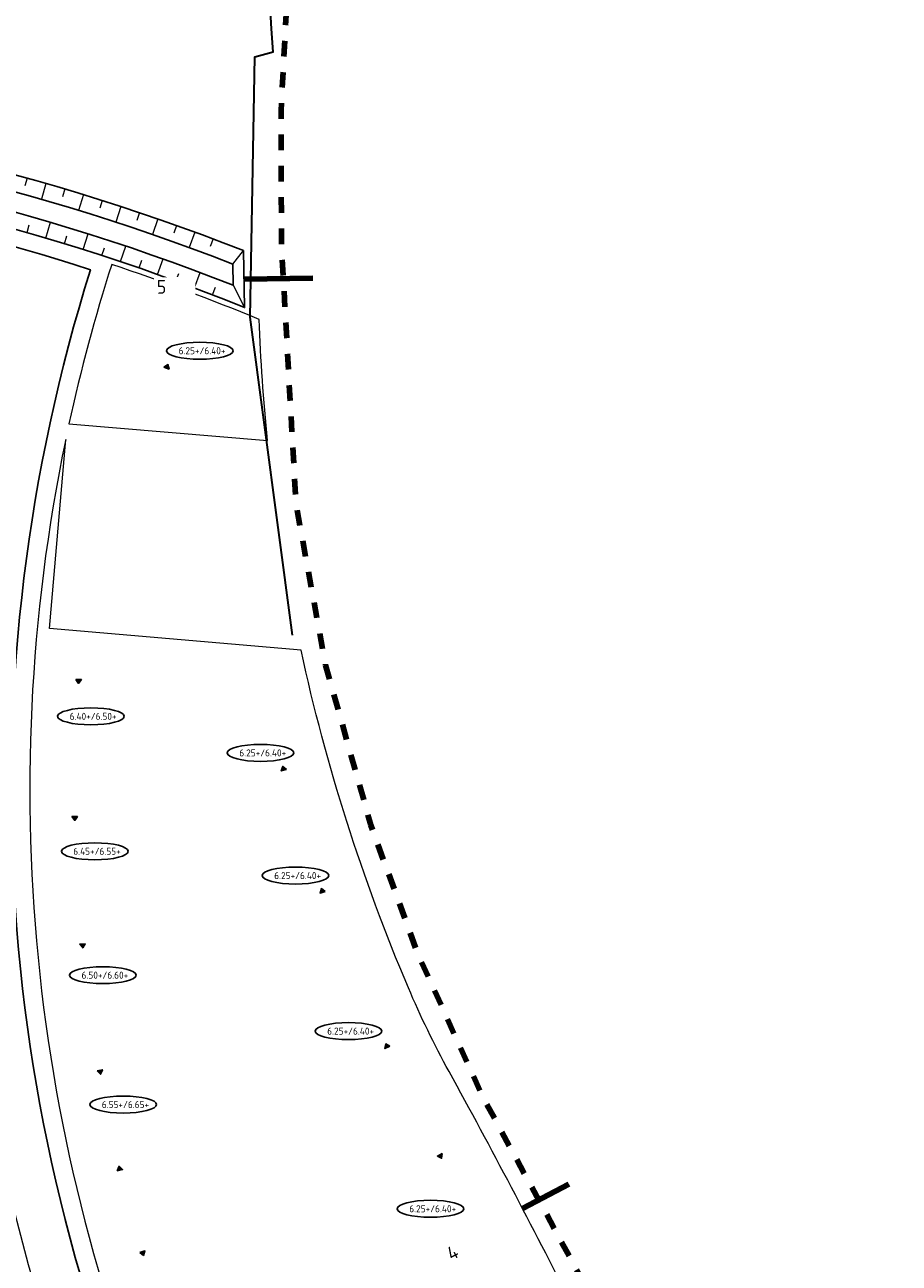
# Model space of a CAD drawing. Extents: x 168028 to 170416, y 448671 to 449636.
# Tile 11 of 32: x 168632 to 168743, y 448855 to 449013. Entities that reach past the tile are written whole.
import ezdxf
from ezdxf.enums import TextEntityAlignment as Align
from ezdxf.lldxf.tags import DXFTag

# ---------------------------------------------------------------- set-up
doc = ezdxf.new("R2010")
doc.units = 0
doc.linetypes.add('XX-FASEGRENS', pattern=[4, 2, -2])
doc.layers.get('0').update_dxf_attribs({"lineweight": 0})
for name, color, linetype, lineweight, true_color in [('B-OI-RI-DRUK-G', 6, 'RI-PERS', 18, 0xff00ff), ('N-OI-GW-PROEFSLEUF-G', 1, 'Continuous', 140, 0xff0000), ('N01-WE-KG-KADASTRAAL-O', 150, 'Continuous', 18, 0x007fff), ('RD_ROUTE', 6, 'RI-PERS', 35, 0xff00ff), ('X-XX-AL-FASEGRENS-G', 7, 'XX-FASEGRENS', 100, 0x0d33f2)]:
    doc.layers.add(name, color=color, linetype=linetype, lineweight=lineweight, true_color=true_color)
for name, color, linetype, lineweight in [('N-OI-GW-ONTGRAVINGSVAK-T35', 50, 'Continuous', 35), ('N-RO-OG-TOPOGRAFIE_BEBOUWING_ENTREE-S', 7, 'Continuous', 25), ('N-WA-GW-GRONDWERKLIJN-G', 90, 'Continuous', 25), ('N-WE-GW-TALUDARCERING_KORT-G', 90, 'Continuous', 13), ('N-WE-GW-TALUDARCERING_LANG-G', 90, 'Continuous', 13), ('N-WE-VH-KANTVERHARDING-G', 210, 'Continuous', 18), ('N-XX-AL-PEILMAAT_VLOERPEIL-S', 7, 'Continuous', 25), ('X-XX-AL-REFERENTIE-G', 7, 'Continuous', 25)]:
    doc.layers.add(name, color=color, linetype=linetype, lineweight=lineweight)
doc.styles.add('NLCS-ISO', font='NLCS-ISO.ttf')
doc.styles.add('NLCS-ISO-ANNOTATIEF-T35', font='NLCS-ISO.ttf', dxfattribs={"height": 3.5})
doc.styles.get("Standard").update_dxf_attribs({"font": 'iso.shx'})
tags = doc.linetypes.add('RI-PERS', pattern='A,7,-2,["P",Standard,S=1.8,R=0,X=-0.5,Y=-0.9],-2,7,-2,[102,NLCS.SHX,S=1,R=180,X=0,Y=0],-2', length=22).pattern_tags.tags
tags[6] = DXFTag(74, 10)

# ---------------------------------------------------------------- blocks, each defined once
blk = doc.blocks.new('*U191')
blk.add_hatch(color=256).paths.add_polyline_path([(-0.5, -2.65), (-0.5, -3.35), (0, -3)])
blk.add_lwpolyline([(-0.5, -2.65), (-0.5, -3.35), (0, -3)], close=True)
blk = doc.blocks.new('*U192')
blk.add_hatch(color=256).paths.add_polyline_path([(-0.5, 2.65), (-0.5, 3.35), (0, 3)])
blk.add_lwpolyline([(-0.5, 2.65), (-0.5, 3.35), (0, 3)], close=True)
blk = doc.blocks.new('B-RIOLERING_AANGELEVERD GEMEENTE')
at = {"layer": 'RD_ROUTE', "flags": 128}
blk.add_lwpolyline([(168665.7, 448934.91), (168660.303, 448975.528), (168660.88, 449008.73), (168663.248, 449009.396), (168663.039, 449012.315), (168662.344, 449024.321), (168666.482, 449080.291), (168667.66, 449081.27), (168666.396, 449087.397), (168667.078, 449106.002), (168673.94, 449161.15), (168674.023, 449163.377), (168675.625, 449203.405), (168671.27, 449207.68), (168674.423, 449230.389), (168676.15, 449252.16), (168676.317, 449253.663), (168684.59, 449260.732), (168696.022, 449272.581), (168700.87, 449275.61), (168702.184, 449335.716), (168701.345, 449345.922), (168702.894, 449390.716), (168707.26, 449397.85), (168710.724, 449467.036), (168712.157, 449495.696), (168711.999, 449527.863), (168716.665, 449563.227)], dxfattribs=at)

msp = doc.modelspace()

# ---------------------------------------------------------------- linework, layer by layer
at = {"layer": 'N-OI-GW-PROEFSLEUF-G', "flags": 128}
for points in [[(168659.522, 448980.369), (168668.296, 448980.471)], [(168700.987, 448864.815), (168695.057, 448861.72)]]:
    msp.add_lwpolyline(points, dxfattribs=at)
at = {"layer": 'N-WA-GW-GRONDWERKLIJN-G', "flags": 128}
for points in [[(168659.46, 448984.001), (168659.584, 448976.737, 0.0815617), (168572.016, 448996.516, 0.0658652), (168499.542, 448991.277, 0.0037793), (168498.557, 448997.915, -0.065531), (168572.414, 449003.204, -0.0790413)], [(168658.089, 448982.283), (168658.135, 448979.579, 0.0793895), (168572.141, 448998.613, 0.0638571), (168501.305, 448993.777, 0.001403), (168500.937, 448996.253, -0.0637499), (168572.289, 449001.108, -0.0784636)]]:
    msp.add_lwpolyline(points, format="xyb", close=True, dxfattribs=at)
at = {"layer": 'N-WE-GW-TALUDARCERING_KORT-G'}
for p, q in [((168631.837, 448993.263), (168631.554, 448992.252)), ((168636.64, 448991.877), (168636.34, 448990.871)), ((168641.419, 448990.406), (168641.101, 448989.405)), ((168646.171, 448988.851), (168645.836, 448987.856)), ((168631.824, 448986.304), (168632.113, 448987.313)), ((168636.619, 448984.884), (168636.926, 448985.888)), ((168650.895, 448987.213), (168650.542, 448986.224)), ((168641.386, 448983.378), (168641.712, 448984.377)), ((168655.589, 448985.491), (168655.219, 448984.509)), ((168646.126, 448981.787), (168646.469, 448982.779)), ((168650.836, 448980.11), (168651.198, 448981.096)), ((168655.516, 448978.348), (168655.895, 448979.327))]:
    msp.add_line(p, q, dxfattribs=at)
at = {"layer": 'N-WE-GW-TALUDARCERING_LANG-G'}
for p, q in [((168634.242, 448992.581), (168633.659, 448990.563)), ((168639.033, 448991.152), (168638.415, 448989.145)), ((168643.799, 448989.639), (168643.146, 448987.643)), ((168634.225, 448985.605), (168634.821, 448987.619)), ((168648.537, 448988.042), (168647.849, 448986.058)), ((168639.006, 448984.142), (168639.638, 448986.145)), ((168653.246, 448986.362), (168652.523, 448984.391)), ((168643.76, 448982.593), (168644.428, 448984.584)), ((168648.485, 448980.959), (168649.189, 448982.937)), ((168653.18, 448979.239), (168653.92, 448981.205))]:
    msp.add_line(p, q, dxfattribs=at)
at = {"layer": 'N-WE-GW-TALUDARCERING_LANG-G', "flags": 128}
for points in [[(168658.089, 448982.283), (168659.46, 448984.001)], [(168658.135, 448979.579), (168659.584, 448976.737)]]:
    msp.add_lwpolyline(points, dxfattribs=at)
at = {"layer": 'N-WE-VH-KANTVERHARDING-G', "flags": 128}
msp.add_lwpolyline([(168588.12, 448768.478), (168655.664, 448761.369), (168660.155, 448765.751, 0.0894947), (168645.162, 448818.891, -0.0084103), (168643.621, 448822.195, -0.1006641), (168623.834, 448911.007), (168618.938, 448917.189, 0.0310265), (168571.715, 448925.295), (168566.749, 448920.801, 0.0330327), (168571.826, 448850.856, 0.0123487), (168575.865, 448826.324, -0.0276962), (168582.849, 448773.926)], format="xyb", close=True, dxfattribs=at)
at = {"layer": 'N-XX-AL-PEILMAAT_VLOERPEIL-S', "color": 7, "linetype": 'ByBlock'}
for centre in [(168653.887, 448971.222), (168639.984, 448924.55), (168661.633, 448919.878), (168640.479, 448907.317), (168666.086, 448904.22), (168641.488, 448891.509), (168672.852, 448884.366), (168644.112, 448874.988), (168683.324, 448861.687)]:
    msp.add_ellipse(centre, major_axis=(4.255, 0), ratio=0.2541392, dxfattribs=at)
at = {"layer": 'N01-WE-KG-KADASTRAAL-O', "flags": 128}
for points in [[(168642.628, 448982.233, 0.0239571), (168637.18, 448961.891), (168662.524, 448959.761, -0.0160105), (168661.437, 448975.221, 0.0181687)], [(168636.756, 448959.893, 0.157315), (168651.255, 448825.651, 0.0084242), (168652.785, 448822.653, -0.1041863), (168669.126, 448757.352), (168729.023, 448751.189, 0.0764524), (168718.521, 448808.732, 0.0332225), (168701.345, 448849.442, 0.0093098), (168685.694, 448879.193, -0.0254015), (168680.494, 448889.9, -0.0468141), (168666.793, 448933.004), (168634.683, 448935.76)], [(168570.165, 448921.538, 0.0434601), (168578.573, 448830.325, -0.0310459), (168586.482, 448771.183), (168655.8, 448764.051, 0.4729863), (168656.789, 448765.031, 0.0826505), (168644.01, 448813.297, -0.1117648), (168620.387, 448912.831, 0.0333483)]]:
    msp.add_lwpolyline(points, format="xyb", close=True, dxfattribs=at)
at = {"layer": 'X-XX-AL-FASEGRENS-G', "flags": 128}
msp.add_lwpolyline([(168305.364, 448776.657, -0.0264161), (168313.862, 448832.674, 0.4993136), (168313.861, 448832.675, 0.0168903), (168287.5, 448829.711, 0.0020711), (168287.919, 448826.297), (168270.411, 448825.335), (168270.082, 448831.326), (168281.205, 448831.937, -0.0064762), (168280.136, 448842.795, -0.1019899), (168450.928, 448834.955, 0.0537532), (168462.076, 448920.461, 0.0112173), (168462.072, 448938.505, 0.0492565), (168452.526, 449016.978, 0.0127235), (168447.562, 449036.834, 0.0303567), (168423.45, 449106.983, -0.0612254), (168403.214, 449180.248, -0.2437818), (168496.415, 449451.414, -0.0059834), (168500.732, 449455.432, 0.0265293), (168500.305, 449456.165, -0.1387697), (168463.14, 449574.342), (168420.204, 449576.187), (168413.795, 449577.83), (168374.35, 449581.95), (168348.51, 449582.95), (168319.591, 449584.069), (168301.202, 449583.856), (168287.552, 449585.915), (168286.307, 449586.028), (168280.429, 449586.265), (168280.749, 449589.77), (168324.681, 449587.644), (168348.661, 449586.667), (168363.649, 449586.056), (168378.637, 449585.445), (168457.334, 449582.176), (168457.766, 449588.387), (168480.158, 449587.509), (168479.911, 449581.212), (168607.31, 449576.22), (168607.444, 449581.185), (168625.545, 449580.352), (168625.315, 449575.356), (168695.816, 449572.111), (168695.724, 449568.535), (168695.392, 449562.606), (168676.568, 449227.174), (168665.298, 449021.674), (168664.252, 449001.887), (168664.291, 448984.781), (168666.159, 448951.552), (168669.931, 448931.076), (168675.698, 448910.662), (168681.684, 448894.271), (168689.941, 448876.057), (168714.338, 448831.102), (168728.219, 448787.516), (168732.245, 448760.066), (168733.122, 448750.601), (168732.786, 448737.253), (168735.071, 448735.844), (168735.236, 448735.313), (168741.261, 448731.852), (168741.393, 448731.251), (168741.621, 448730.568), (168742.04, 448729.789), (168742.674, 448728.888), (168743.139, 448728.417), (168742.832, 448720.298), (168742.01, 448719.285), (168741.155, 448717.73), (168740.509, 448692.888), (168734.966, 448692.888), (168735.224, 448710.412), (168735.244, 448716.122, 0.2163546), (168733.852, 448719.389, 0.0651182), (168728.265, 448723.309), (168726.927, 448729.38), (168724.68, 448732.931), (168482.729, 448758.18), (168480.703, 448738.631), (168470.223, 448739.411), (168470.461, 448744.858), (168471.703, 448759.33), (168319.48, 448775.144), (168316.971, 448750.602), (168311.005, 448751.129), (168313.561, 448775.775)], format="xyb", close=True, dxfattribs=at)
at = {"layer": 'X-XX-AL-REFERENTIE-G', "flags": 128}
msp.add_lwpolyline([(168491.742, 449025.727, -0.0183826), (168497.651, 448993.751), (168503.25, 448989.797, -0.0628356), (168571.902, 448994.339, -0.0632089), (168639.92, 448981.562, 0.1827074), (168649.099, 448824.641, 0.0084103), (168650.556, 448821.52, -0.108557), (168666.843, 448754.16), (168483.538, 448773.45), (168494.593, 448890.228, 0.0176311), (168496.273, 448920.948, 0.0048114), (168496.355, 448929.346, 0.0161254), (168495.452, 448957.471), (168490.124, 448961.989), (168477.695, 448960.815), (168472.874, 448955.137, -0.0099037), (168473.569, 448938.765, -0.0056906), (168473.675, 448929.349, -0.0586458), (168462.358, 448833.299, 0.0091783), (168459.003, 448818.015, 0.0776829), (168333.575, 448833.575), (168327.549, 448828.494, 0.0285778), (168319.159, 448771.152)], format="xyb", dxfattribs=at)

# ---------------------------------------------------------------- block references
at = {"layer": 'B-OI-RI-DRUK-G'}
msp.add_blockref('B-RIOLERING_AANGELEVERD GEMEENTE', (0, 0), dxfattribs=at)
at = {"layer": 'N-RO-OG-TOPOGRAFIE_BEBOUWING_ENTREE-S'}
for name, p, rotation in [('*U191', (168646.987, 448970.491), 69.92289787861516), ('*U192', (168635.402, 448928.897), 267.2036820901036), ('*U192', (168667.358, 448918.983), 105.8272746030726), ('*U192', (168634.914, 448911.211), 270.8702539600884), ('*U192', (168672.242, 448903.521), 108.6287728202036), ('*U192', (168635.946, 448894.727), 275.1104836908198), ('*U192', (168680.326, 448884.001), 114.9074095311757), ('*U192', (168638.265, 448878.275), 281.3948892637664), ('*U191', (168640.635, 448866.511), 101.3948892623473), ('*U191', (168687.39, 448869.528), 297.7382016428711), ('*U192', (168643.801, 448854.905), 286.1101363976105)]:
    msp.add_blockref(name, p, dxfattribs=dict(at, rotation=rotation))

# ---------------------------------------------------------------- texts
at = {"layer": 'N-XX-AL-PEILMAAT_VLOERPEIL-S', "color": 7, "linetype": 'ByBlock', "style": 'NLCS-ISO'}
for s, p in [(' 6.25+/6.40+', (168653.887, 448971.222)), (' 6.40+/6.50+', (168639.984, 448924.55)), (' 6.25+/6.40+', (168661.633, 448919.878)), (' 6.45+/6.55+', (168640.479, 448907.317)), (' 6.25+/6.40+', (168666.086, 448904.22)), (' 6.50+/6.60+', (168641.488, 448891.509)), (' 6.25+/6.40+', (168672.852, 448884.366)), (' 6.55+/6.65+', (168644.112, 448874.988)), (' 6.25+/6.40+', (168683.324, 448861.687))]:
    msp.add_text(s, height=0.9, dxfattribs=at).set_placement(p, align=Align.MIDDLE)

# ---------------------------------------------------------------- next in the draw order: texts
at = {"layer": 'N-OI-GW-ONTGRAVINGSVAK-T35', "char_height": 1.75, "width": 4.57662, "attachment_point": 7, "style": 'NLCS-ISO-ANNOTATIEF-T35', "bg_fill": 3, "box_fill_scale": 1.2, "bg_fill_color": 256, "bg_fill_transparency": 0}
for s, insert, rotation in [('5', (168648.39, 448978.49), 0.66381), ('4', (168685.979, 448855.009), 27.55634)]:
    msp.add_mtext(s, dxfattribs=dict(at, insert=insert, rotation=rotation))

doc.saveas('drawing.dxf')
